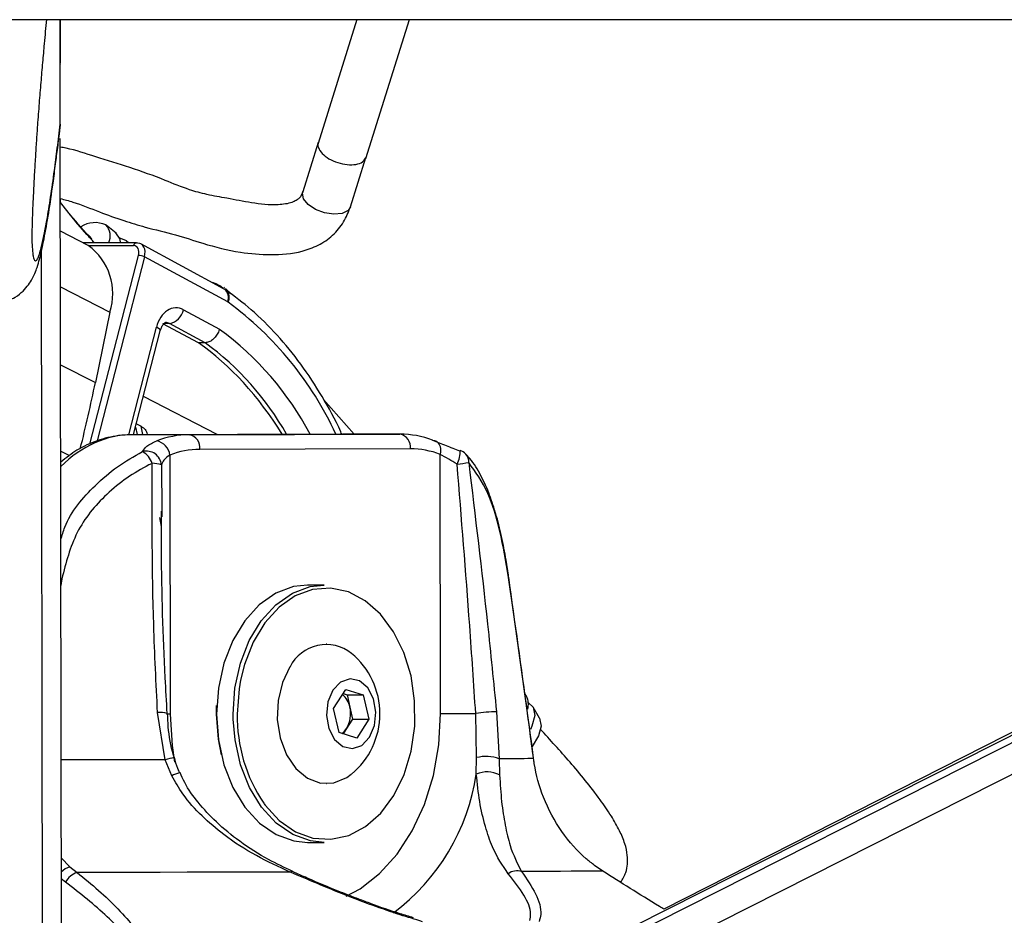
# Model space of a CAD drawing. Header units: millimetres. Extents: x 20 to 22981, y 40 to 19992.
# Tile 115 of 120: x 20424 to 20558, y 6491 to 6612. Entities that reach past the tile are written whole.
import ezdxf

# ---------------------------------------------------------------- set-up
doc = ezdxf.new("R2010")
doc.units = ezdxf.units.MM
doc.header["$LTSCALE"] = 2

msp = doc.modelspace()

# ---------------------------------------------------------------- linework, layer by layer
at = {"color": 7, "linetype": 'Continuous', "lineweight": 25}
for p, q in [((20412.57, 6612.47), (22952.49, 6612.47)), ((20429.38, 6597.93), (20429.36, 6612.47)), ((20429.38, 6597.93), (20429.36, 6612.47)), ((20429.36, 6612.47), (20429.37, 6606.82)), ((20429.37, 6600.16), (20429.36, 6612.47)), ((20429.37, 6598.25), (20429.36, 6612.47)), ((20429.37, 6599.75), (20429.36, 6612.47)), ((20469.72, 6612.47), (20464.42, 6595.64)), ((20470.9, 6593.59), (20476.84, 6612.47)), ((20751.37, 6612.47), (20507.48, 6489.19)), ((20749.53, 6612.47), (20511.46, 6491.49)), ((20429.37, 6606.82), (20429.36, 6606.62)), ((20429.37, 6604.92), (20429.37, 6606.82)), ((20429.37, 6604.91), (20429.37, 6606.42)), ((20429.37, 6604.92), (20429.37, 6604.91)), ((20429.37, 6598.24), (20429.37, 6599.75)), ((20429.37, 6598.24), (20429.31, 6597.61)), ((20429.37, 6598.25), (20429.37, 6598.24)), ((20429.54, 6479.79), (20429.38, 6596.32)), ((20464.46, 6595.77), (20462.34, 6589.03)), ((20468.82, 6586.99), (20470.94, 6593.73)), ((20429.39, 6587.61), (20429.39, 6588.14)), ((20430.47, 6586.27), (20429.39, 6587.61)), ((20433.19, 6581.74), (20429.4, 6583.69)), ((20436.99, 6583.45), (20435.62, 6584.52)), ((20438.67, 6582.12), (20438.35, 6582.37)), ((20439.75, 6582.12), (20432.45, 6582.12)), ((20451.68, 6575.83), (20440.35, 6581.97)), ((20452.14, 6574.07), (20440.82, 6580.2)), ((20451.72, 6576), (20451.6, 6576.07)), ((20451.93, 6575.67), (20451.68, 6575.83)), ((20451.84, 6575.89), (20452.52, 6575.2)), ((20452.56, 6575.18), (20452.33, 6575.45)), ((20446.12, 6573.01), (20451.03, 6570.35)), ((20436.1, 6572.68), (20434.15, 6563.1)), ((20439.35, 6556.02), (20442.98, 6570.14)), ((20444.23, 6571.14), (20443.34, 6571.11)), ((20448.17, 6568.5), (20443.34, 6571.11)), ((20449.07, 6568.52), (20444.23, 6571.14)), ((20449.07, 6568.52), (20448.17, 6568.5)), ((20469.33, 6556.09), (20465.18, 6560.82)), ((20439.73, 6557.5), (20440.38, 6557.17)), ((20467.77, 6556.09), (20439.14, 6556.01)), ((20446.93, 6556.01), (20439.14, 6556.01)), ((20441.24, 6556.02), (20441.22, 6556.09)), ((20446.93, 6556.01), (20475.56, 6556.09)), ((20475.56, 6556.09), (20467.77, 6556.09)), ((20476.98, 6554.09), (20448.34, 6554.01)), ((20444.28, 6553.24), (20444.32, 6518)), ((20481.09, 6518.1), (20481.05, 6553.34)), ((20443.19, 6545.6), (20443.19, 6544.83)), ((20465.25, 6535.55), (20462.99, 6535.55)), ((20465.58, 6527.55), (20465.54, 6527.55)), ((20466.54, 6518.79), (20468.19, 6521.35)), ((20467.82, 6520.79), (20468.37, 6520.61)), ((20468.19, 6521.35), (20470.58, 6520.61)), ((20468.37, 6520.61), (20470.58, 6520.61)), ((20468.37, 6520.61), (20468.75, 6518.96)), ((20470.58, 6520.61), (20471.32, 6517.31)), ((20492.77, 6520.43), (20492.54, 6520.82)), ((20443.65, 6511.8), (20442.61, 6518.21)), ((20450.62, 6518.02), (20450.64, 6519.16)), ((20467.28, 6515.49), (20466.54, 6518.79)), ((20468.75, 6518.96), (20469.12, 6517.31)), ((20485.99, 6512.1), (20485.86, 6518.11)), ((20488.69, 6518.33), (20489.06, 6511.92)), ((20494.55, 6517.45), (20493.66, 6518.94)), ((20469.12, 6517.31), (20468.29, 6516.03)), ((20469.12, 6517.31), (20471.32, 6517.31)), ((20471.32, 6517.31), (20469.68, 6514.75)), ((20469.68, 6514.75), (20467.28, 6515.49)), ((20468.29, 6516.03), (20467.84, 6515.32)), ((20444.53, 6509.61), (20443.65, 6511.8)), ((20485.94, 6509.84), (20485.99, 6512.1)), ((20489.06, 6511.92), (20489.11, 6509.73)), ((20465.54, 6508.55), (20465.58, 6508.55)), ((20462.99, 6500.55), (20465.25, 6500.55)), ((20430.69, 6497.24), (20431.67, 6496.46)), ((20503.13, 6496.65), (20502, 6497.43))]:
    msp.add_line(p, q, dxfattribs=at)
at = {"color": 8, "linetype": 'Continuous', "lineweight": 25}
for p, q in [((20429.38, 6597.93), (20429.36, 6612.47)), ((20429.38, 6597.93), (20429.36, 6612.47)), ((20429.37, 6606.82), (20429.36, 6612.47)), ((20503.6, 6481.93), (20761.86, 6612.47)), ((20504.24, 6486.57), (20753.32, 6612.47)), ((20429.37, 6606.42), (20429.37, 6606.82)), ((20429.37, 6606.44), (20429.37, 6606.42)), ((20429.58, 6446.15), (20429.38, 6596.32)), ((20429.39, 6587.61), (20429.39, 6588.14)), ((20427.02, 6441.33), (20426.83, 6581.09)), ((20439.35, 6581.72), (20433.22, 6581.72)), ((20433.4, 6554.72), (20440, 6580.41)), ((20440.82, 6580.2), (20434.39, 6555.19)), ((20429.41, 6576.12), (20436.1, 6572.68)), ((20451.49, 6575.93), (20451.07, 6576.25)), ((20438.69, 6555.98), (20442.45, 6570.64)), ((20429.42, 6565.53), (20434.15, 6563.1)), ((20450.72, 6556.05), (20440.68, 6561.2)), ((20439.61, 6557.06), (20439.83, 6556.02)), ((20440.61, 6556.02), (20440.38, 6557.17)), ((20429.44, 6553.79), (20430.64, 6553.17)), ((20443.14, 6551.9), (20443.19, 6545.6)), ((20443.15, 6543.51), (20442.9, 6544.75)), ((20429.46, 6536.44), (20429.59, 6536.42)), ((20429.59, 6536.42), (20429.46, 6535.51)), ((20452.89, 6517.3), (20452.88, 6518.02)), ((20429.51, 6498.45), (20430.69, 6497.24)), ((20430.1, 6495.15), (20429.51, 6495.62))]:
    msp.add_line(p, q, dxfattribs=at)
at = {"color": 8, "linetype": 'Continuous', "lineweight": 25, "flags": 128}
for points in [[(20468.82, 6586.99), (20468.5, 6586.51), (20467.7, 6586.11), (20466.58, 6586), (20465.3, 6586.19), (20464.07, 6586.66), (20463.07, 6587.34), (20462.45, 6588.12), (20462.3, 6588.88), (20462.36, 6589.11)], [(20442.98, 6570.14), (20442.98, 6570.16), (20442.95, 6570.26), (20442.85, 6570.38), (20442.68, 6570.51), (20442.45, 6570.64)], [(20453.89, 6522.63), (20453.69, 6521.46), (20453.45, 6518.02)], [(20444.32, 6518), (20443.91, 6518), (20443.81, 6518)], [(20444.32, 6518), (20444.58, 6513.72), (20444.92, 6511.49)], [(20468.23, 6493.25), (20470.13, 6494.26), (20472.79, 6496.31), (20475.19, 6498.96), (20477.24, 6502.12), (20478.89, 6505.72), (20480.11, 6509.66), (20480.85, 6513.82), (20481.09, 6518.1)], [(20443.65, 6511.8), (20441.51, 6511.8), (20439.36, 6511.79), (20437.18, 6511.79), (20434.98, 6511.79), (20432.76, 6511.78), (20430.54, 6511.78), (20429.49, 6511.78)]]:
    msp.add_lwpolyline(points, dxfattribs=at)
at = {"color": 7, "linetype": 'Continuous', "lineweight": 25, "flags": 128}
for points in [[(20437.58, 6582.12), (20437.52, 6582.6), (20436.95, 6583.48)], [(20438.61, 6582.12), (20438.31, 6582.41), (20437.48, 6582.74)], [(20439.75, 6582.12), (20439.82, 6582.11), (20439.9, 6582.08)], [(20451.07, 6576.25), (20450.56, 6576.53), (20450.07, 6576.7)], [(20480, 6555.27), (20480.27, 6555.23), (20480.51, 6555.12), (20480.72, 6554.94), (20480.89, 6554.7), (20481.01, 6554.41), (20481.08, 6554.08), (20481.09, 6553.71), (20481.05, 6553.34)], [(20483.66, 6553.82), (20483.74, 6553.88), (20483.76, 6553.88)], [(20490.32, 6536.59), (20490.35, 6536.62), (20490.35, 6536.65)], [(20462.99, 6535.55), (20461.09, 6535.35), (20458.67, 6534.45), (20456.43, 6532.89), (20454.45, 6530.71), (20452.82, 6528.02), (20451.61, 6524.92), (20450.87, 6521.54), (20450.62, 6518.02)], [(20452.88, 6518.02), (20453.13, 6521.54), (20453.87, 6524.92), (20455.08, 6528.02), (20456.71, 6530.71), (20458.69, 6532.89), (20460.94, 6534.45), (20463.36, 6535.35), (20465.25, 6535.55)], [(20457.05, 6505.87), (20457.22, 6505.64), (20459.16, 6503.52), (20461.36, 6502.01), (20463.73, 6501.15), (20466.17, 6500.98), (20468.59, 6501.51), (20470.88, 6502.71), (20472.96, 6504.55), (20474.73, 6506.94), (20476.12, 6509.78), (20477.08, 6512.96), (20477.57, 6516.36), (20477.56, 6519.82), (20477.07, 6523.2), (20476.1, 6526.38), (20474.7, 6529.22), (20472.92, 6531.6), (20470.84, 6533.42), (20468.55, 6534.62), (20466.13, 6535.13), (20463.68, 6534.95), (20461.32, 6534.08), (20459.12, 6532.55), (20457.19, 6530.42), (20455.6, 6527.79), (20454.42, 6524.77), (20453.89, 6522.63)], [(20460.61, 6524.45), (20459.58, 6522.31), (20458.99, 6519.87), (20458.88, 6517.28), (20459.28, 6514.76), (20460.14, 6512.48), (20461.41, 6510.61), (20462.98, 6509.29), (20464.75, 6508.63), (20466.58, 6508.66), (20468.34, 6509.39), (20468.95, 6509.84)], [(20466.45, 6521.25), (20465.77, 6519.66), (20465.58, 6517.83), (20465.89, 6516.03), (20466.67, 6514.54), (20467.79, 6513.58), (20469.09, 6513.31), (20470.36, 6513.75), (20471.42, 6514.86), (20472.09, 6516.44), (20472.29, 6518.28), (20471.97, 6520.07), (20471.19, 6521.57), (20470.07, 6522.52), (20468.77, 6522.8), (20467.5, 6522.35), (20466.45, 6521.25)], [(20493.02, 6519.52), (20493.66, 6518.94), (20493.9, 6517.81), (20493.51, 6516.37), (20493.29, 6515.92)], [(20450.62, 6518.02), (20450.88, 6514.5), (20451.63, 6511.12), (20452.85, 6508.03), (20454.48, 6505.35), (20456.47, 6503.18), (20458.72, 6501.63), (20461.14, 6500.75), (20462.99, 6500.55)], [(20451.28, 6512.46), (20450.87, 6514.58), (20450.62, 6518.02)], [(20481.09, 6518.1), (20481.59, 6518.1), (20482.14, 6518.1), (20482.74, 6518.11), (20483.37, 6518.11), (20484.01, 6518.11), (20484.65, 6518.11), (20485.28, 6518.11), (20485.86, 6518.11)], [(20465.25, 6500.55), (20463.4, 6500.75), (20460.98, 6501.63), (20458.73, 6503.18), (20456.75, 6505.35), (20455.11, 6508.03), (20453.89, 6511.12), (20453.14, 6514.5), (20452.89, 6517.3)], [(20494.55, 6517.45), (20494.55, 6517.45), (20494.77, 6516.39), (20494.41, 6515.03), (20493.53, 6513.58)], [(20493.72, 6511.95), (20493.36, 6511.95), (20492.94, 6511.95), (20492.45, 6511.94), (20491.89, 6511.94), (20491.28, 6511.94), (20490.6, 6511.93), (20489.86, 6511.93), (20489.06, 6511.92)], [(20493.72, 6511.95), (20493.74, 6511.99), (20493.74, 6512)], [(20460.65, 6496.51), (20457.26, 6496.51), (20453.79, 6496.5), (20450.25, 6496.49), (20446.64, 6496.49), (20442.97, 6496.48), (20439.25, 6496.47), (20435.48, 6496.47), (20431.67, 6496.46)], [(20503.13, 6496.65), (20502.3, 6496.65), (20501.32, 6496.64), (20500.17, 6496.63), (20498.86, 6496.63), (20497.4, 6496.62), (20495.78, 6496.61), (20494.01, 6496.6), (20492.09, 6496.6)]]:
    msp.add_lwpolyline(points, dxfattribs=at)
at = {"color": 7, "linetype": 'Continuous', "lineweight": 25}
for centre, radius, start, end in [((20434.13, 6581.21), 3.65, 66.4773, 122.1768), ((20433.97, 6583.05), 2.2, 334.8802, 42.9551), ((20428.53, 6575.24), 7.99, 341.286, 54.3941), ((20439.92, 6578.33), 2.08, 64.258, 87.7786), ((20443.79, 6573.48), 2.38, 280.5543, 348.5826), ((20451.84, 6573.52), 0.625, 55.1585, 61.4957), ((20223.32, 6606.22), 215.19, 345.9831, 348.4421), ((20446.99, 6543.63), 12.38, 90.2987, 111.3119), ((20446.57, 6554.26), 1.79, 352.0505, 78.581), ((20475.21, 6554.34), 1.79, 352.0505, 78.581), ((20475.57, 6543.73), 12.36, 68.9808, 90.0143), ((20442.1, 6553.01), 2.19, 5.9216, 79.6723), ((20476.98, 6542.76), 11.33, 68.9808, 90.0143), ((20441.09, 6551.71), 2.07, 5.3152, 104.8503), ((20439.06, 6551.11), 3, 19.6308, 60.0223), ((20448.4, 6542.67), 11.35, 90.2987, 111.3119), ((20483.06, 6552.01), 2, 42.9756, 69.3308), ((20441.95, 6548.69), 3.43, 69.562, 91.0627), ((20477.65, 6598.02), 46.36, 277.0438, 279.0147), ((20465.53, 6521.96), 5.51, 51.5113, 153.1227), ((20462.21, 6518.05), 10.63, 309.3893, 50.6107), ((20465.82, 6518.41), 2.98, 10.7119, 49.5283), ((20490.48, 6519.33), 2.54, 345.0231, 25.7737), ((20464.91, 6518.06), 3.95, 329.1522, 13.309), ((20489.22, 6493.74), 24.6, 91.2217, 97.8371), ((20466.28, 6517.3), 2.38, 305.9742, 327.9576), ((20487.23, 6506.81), 5.43, 70.2994, 103.2), ((20487.41, 6506.53), 3.62, 62.0972, 113.9982), ((20491.49, 6494.63), 2.06, 73.0354, 125.8405), ((20432.39, 6494), 2.56, 106.446, 153.3275)]:
    msp.add_arc(centre, radius, start, end, dxfattribs=at)
at = {"color": 8, "linetype": 'Continuous', "lineweight": 25}
for centre, radius, start, end in [((20439.79, 6581.68), 0.442, 95.3442, 174.1254), ((20450.75, 6574.64), 1.51, 337.6149, 51.777), ((20450.95, 6574.67), 1.4, 333.0412, 45.8379), ((20424.85, 6536.73), 46.25, 24.7447, 53.7542), ((20426.46, 6536.71), 41.65, 27.7058, 53.8562), ((20425.69, 6536.56), 39.6, 29.5207, 53.808), ((20479.52, 6553.88), 4.24, 333.8919, 0.0892), ((20483.4, 6552.36), 1.52, 355.348, 41.6284), ((20443.03, 6515.49), 2.76, 71.5238, 98.7478), ((20474.49, 6517.66), 21.05, 179.0121, 214.0579), ((20449.13, 6492.71), 19.86, 102.4214, 106.0131), ((20446.88, 6504.97), 5.21, 104.0782, 116.8587), ((20457.31, 6514.14), 28.95, 306.8344, 351.4544), ((20431.43, 6494.75), 2.6, 106.5447, 137.5646), ((20460.88, 6496.27), 0.332, 74.8699, 133.6007)]:
    msp.add_arc(centre, radius, start, end, dxfattribs=at)
at = {"color": 7, "linetype": 'Continuous', "lineweight": 25}
for centre, major_axis, ratio, start_param, end_param in [((20439.01, 6580.41), (0.64, 1.25), 0.664507, 5.041384, 6.61218), ((20439.41, 6580.2), (0.93, 1.77), 0.663275, 5.045841, 6.616637), ((20445.11, 6569.27), (0, 4), 0.706963, 5.916984, 7.504924), ((20435.42, 6525.51), (-4.24, 47.91), 0.687394, 5.341752, 5.76122)]:
    msp.add_ellipse(centre, major_axis=major_axis, ratio=ratio, start_param=start_param, end_param=end_param, dxfattribs=at)
at = {"color": 8, "linetype": 'Continuous', "lineweight": 25}
for centre, major_axis, ratio, start_param, end_param in [((20443.7, 6569.27), (0.06, 2), 0.69905, 5.938194, 6.32045), ((20439.11, 6532.01), (0.12, 24), 0.707093, 0.005537, 0.613333)]:
    msp.add_ellipse(centre, major_axis=major_axis, ratio=ratio, start_param=start_param, end_param=end_param, dxfattribs=at)
at = {"color": 7, "linetype": 'Continuous', "lineweight": 25}
for points, knots in [([(20427.5, 6612.47), (20427.4, 6611.4), (20427.22, 6609.53), (20426.96, 6606.64), (20426.73, 6603.95), (20426.5, 6601.12), (20426.3, 6598.45), (20426.13, 6595.99), (20425.99, 6593.77), (20425.85, 6591.44), (20425.73, 6589.25), (20425.64, 6587.24), (20425.58, 6585.79), (20425.55, 6584.63), (20425.53, 6583.88), (20425.52, 6583.25), (20425.52, 6582.77), (20425.53, 6582.31), (20425.54, 6581.89), (20425.57, 6581.43), (20425.59, 6581.21), (20425.6, 6581.09)], [0, 0, 0, 0, 0.128597, 0.223953, 0.31945, 0.415509, 0.511847, 0.576971, 0.642283, 0.708486, 0.775244, 0.818552, 0.862578, 0.882805, 0.903427, 0.916874, 0.930776, 0.942207, 0.959159, 0.976527, 1, 1, 1, 1]), ([(20428.74, 6592.87), (20428.84, 6593.59), (20429.04, 6595.07), (20429.24, 6596.74), (20429.34, 6597.61)], [0, 0, 0, 0, 0.48168, 1, 1, 1, 1]), ([(20462.34, 6589.03), (20462.22, 6588.74), (20462.06, 6588.32), (20461.48, 6587.86), (20460.58, 6587.46), (20458.5, 6587.17), (20455.48, 6587.48), (20452.23, 6588.16), (20449.41, 6588.62), (20446.58, 6589.4), (20443.21, 6590.82), (20438.93, 6592.38), (20434.37, 6593.72), (20431.22, 6594.8), (20429.64, 6595.09), (20429.38, 6595.14)], [0, 0, 0, 0, 0.045426, 0.065527, 0.087855, 0.14429, 0.246175, 0.339884, 0.417181, 0.485314, 0.584744, 0.725045, 0.858917, 0.976741, 1, 1, 1, 1]), ([(20422.25, 6574.28), (20422.59, 6574.42), (20423.39, 6574.74), (20424.35, 6575.55), (20425.12, 6576.45), (20425.61, 6577.28), (20425.97, 6578.06), (20426.28, 6578.92), (20426.69, 6580.32), (20427.2, 6582.63), (20427.8, 6586.1), (20428.32, 6589.57), (20428.63, 6591.98), (20428.74, 6592.87)], [0, 0, 0, 0, 0.024575, 0.056989, 0.088413, 0.121864, 0.161595, 0.215713, 0.299708, 0.484608, 0.686766, 0.884153, 1, 1, 1, 1]), ([(20429.39, 6588.14), (20429.96, 6587.99), (20431.77, 6587.5), (20434.59, 6586.34), (20437.83, 6585.18), (20441.29, 6584.1), (20444.94, 6583.31), (20449.17, 6581.86), (20453.5, 6580.76), (20458.04, 6580.42), (20461.68, 6580.69), (20464.52, 6581.73), (20466.48, 6583.07), (20467.99, 6584.86), (20468.55, 6586.29), (20468.82, 6586.99)], [0, 0, 0, 0, 0.041403, 0.131121, 0.212364, 0.281085, 0.377195, 0.465056, 0.584125, 0.678153, 0.777296, 0.831112, 0.888334, 0.945727, 1, 1, 1, 1]), ([(20433.66, 6582.64), (20432.66, 6583.72), (20431.52, 6584.96), (20430.59, 6586.12), (20430.47, 6586.27)], [0, 0, 0, 0, 0.876967, 1, 1, 1, 1]), ([(20467.64, 6556.09), (20467.6, 6556.19), (20466.84, 6558.02), (20465.01, 6561.25), (20462.14, 6565.69), (20458.9, 6569.63), (20455.5, 6573.02), (20453.08, 6574.82), (20451.93, 6575.67)], [0, 0, 0, 0, 0.011933, 0.213395, 0.414893, 0.616338, 0.817608, 1, 1, 1, 1]), ([(20442.98, 6570.14), (20443.02, 6570.29), (20443.13, 6570.65), (20443.38, 6571.05), (20443.63, 6571.26), (20443.69, 6571.28), (20443.7, 6571.27), (20443.71, 6571.27)], [0, 0, 0, 0, 0.16552, 0.389685, 0.61698, 0.874266, 1, 1, 1, 1]), ([(20451.03, 6570.35), (20451.02, 6570.34), (20450.98, 6570.21), (20450.85, 6569.88), (20450.55, 6569.39), (20450.09, 6568.91), (20449.57, 6568.59), (20449.24, 6568.54), (20449.07, 6568.52)], [0, 0, 0, 0, 0.01338, 0.132382, 0.349521, 0.566424, 0.78321, 1, 1, 1, 1]), ([(20440.38, 6557.17), (20440.58, 6557.02), (20441.02, 6556.72), (20441.14, 6556.31), (20441.2, 6556.09)], [0, 0, 0, 0, 0.45824, 1, 1, 1, 1]), ([(20439.13, 6556.01), (20438.52, 6555.99), (20436.91, 6555.92), (20434.37, 6555.27), (20431.71, 6554.07), (20430.16, 6552.86), (20429.44, 6552.29)], [0, 0, 0, 0, 0.177254, 0.4624, 0.748214, 1, 1, 1, 1]), ([(20440.56, 6553.71), (20440.72, 6553.96), (20441.07, 6554.5), (20441.99, 6554.93), (20442.49, 6555.17)], [0, 0, 0, 0, 0.4618614, 1, 1, 1, 1]), ([(20480, 6555.27), (20480.59, 6555.04), (20481.69, 6554.61), (20483.03, 6554.07), (20483.66, 6553.82)], [0, 0, 0, 0, 0.538139, 1, 1, 1, 1]), ([(20444.28, 6553.24), (20443.97, 6553.02), (20443.4, 6552.62), (20443.23, 6552.13), (20443.14, 6551.9)], [0, 0, 0, 0, 0.5305867, 1, 1, 1, 1]), ([(20483.33, 6552.01), (20482.94, 6552.24), (20482.1, 6552.72), (20481.41, 6553.12), (20481.05, 6553.34)], [0, 0, 0, 0, 0.469413, 1, 1, 1, 1]), ([(20488.52, 6545.46), (20488.24, 6546.37), (20487.63, 6548.31), (20486.41, 6550.81), (20485.37, 6552.54), (20484.62, 6553.23), (20484.5, 6553.34)], [0, 0, 0, 0, 0.277954, 0.599947, 0.935845, 1, 1, 1, 1]), ([(20441.88, 6552.12), (20441.74, 6552.04), (20439.52, 6550.98), (20435.67, 6548.28), (20431.26, 6542.93), (20430.15, 6538.59), (20429.59, 6536.42)], [0, 0, 0, 0, 0.025047, 0.371523, 0.686338, 1, 1, 1, 1]), ([(20442.61, 6518.21), (20442.41, 6522.19), (20441.84, 6533.49), (20441.87, 6544.79), (20441.88, 6552.12)], [0, 0, 0, 0, 0.351724, 1, 1, 1, 1]), ([(20485.86, 6518.11), (20485.6, 6522.09), (20484.83, 6533.39), (20483.92, 6544.69), (20483.33, 6552.01)], [0, 0, 0, 0, 0.351797, 1, 1, 1, 1]), ([(20490.32, 6536.59), (20489.96, 6538.74), (20489.24, 6543.06), (20487.53, 6548.64), (20485.83, 6550.97), (20484.91, 6552.23)], [0, 0, 0, 0, 0.313753, 0.62866, 1, 1, 1, 1]), ([(20484.91, 6552.23), (20485.79, 6544.91), (20487.16, 6533.62), (20488.29, 6522.31), (20488.69, 6518.33)], [0, 0, 0, 0, 0.648276, 1, 1, 1, 1]), ([(20443.92, 6518.1), (20443.83, 6519.72), (20443.42, 6527.1), (20443.1, 6536.27), (20443.15, 6543.82), (20443.16, 6545.6)], [0, 0, 0, 0, 0.176185, 0.805195, 1, 1, 1, 1]), ([(20490.34, 6536.63), (20490.23, 6537.41), (20489.96, 6539.32), (20489.37, 6542.21), (20488.88, 6544.4), (20488.55, 6545.39), (20488.52, 6545.46)], [0, 0, 0, 0, 0.242293, 0.598367, 0.969141, 1, 1, 1, 1]), ([(20493.74, 6512), (20493.46, 6514.05), (20492.36, 6522.27), (20491.21, 6530.48), (20490.35, 6536.65)], [0, 0, 0, 0, 0.249839, 1, 1, 1, 1]), ([(20493.72, 6511.95), (20493.55, 6513.26), (20492.67, 6519.8), (20491.53, 6528.01), (20490.56, 6534.91), (20490.32, 6536.59)], [0, 0, 0, 0, 0.159188, 0.795943, 1, 1, 1, 1]), ([(20444.87, 6512.11), (20444.83, 6512.22), (20444.43, 6513.58), (20444.05, 6515.59), (20443.99, 6517.5), (20443.97, 6518.1)], [0, 0, 0, 0, 0.056247, 0.699143, 1, 1, 1, 1]), ([(20505.58, 6495.13), (20505.84, 6495.56), (20506.47, 6496.64), (20506.59, 6498.53), (20506.18, 6500.41), (20505.42, 6502.23), (20504.25, 6504.27), (20502.01, 6507.51), (20498.72, 6511.51), (20495.99, 6514.49), (20494.64, 6515.97)], [0, 0, 0, 0, 0.070898, 0.175209, 0.243206, 0.317544, 0.401782, 0.502549, 0.754355, 1, 1, 1, 1]), ([(20445.63, 6510.03), (20445.54, 6510.22), (20445.21, 6510.88), (20445.04, 6511.61), (20444.92, 6512.13)], [0, 0, 0, 0, 0.284928, 1, 1, 1, 1]), ([(20502, 6497.43), (20501.63, 6497.72), (20500.04, 6498.97), (20497.46, 6501.84), (20494.99, 6506.4), (20494.01, 6509.96), (20493.75, 6511.73), (20493.72, 6511.95)], [0, 0, 0, 0, 0.095474, 0.402352, 0.701252, 0.962182, 1, 1, 1, 1]), ([(20460.98, 6496.61), (20459.87, 6497.13), (20457.38, 6498.28), (20453.88, 6500.54), (20450.66, 6503.16), (20448.17, 6505.86), (20446.5, 6508.14), (20445.87, 6509.59), (20445.67, 6510.05)], [0, 0, 0, 0, 0.18063, 0.404763, 0.601627, 0.775755, 0.929813, 1, 1, 1, 1]), ([(20460.65, 6496.51), (20459.1, 6497.22), (20455.96, 6498.65), (20451.93, 6501.27), (20448.59, 6504.11), (20446.16, 6506.79), (20445.01, 6508.78), (20444.53, 6509.61)], [0, 0, 0, 0, 0.245373, 0.495297, 0.678097, 0.864612, 1, 1, 1, 1]), ([(20490.28, 6496.3), (20489.52, 6497.42), (20488.31, 6499.18), (20487.15, 6502.68), (20486.36, 6505.92), (20486.08, 6508.57), (20485.94, 6509.84)], [0, 0, 0, 0, 0.367123, 0.580074, 0.797975, 1, 1, 1, 1]), ([(20489.11, 6509.73), (20489.19, 6508.5), (20489.34, 6505.96), (20489.86, 6502.82), (20490.63, 6499.43), (20491.53, 6497.69), (20492.09, 6496.6)], [0, 0, 0, 0, 0.202402, 0.415938, 0.635024, 1, 1, 1, 1]), ([(20478.63, 6489.77), (20477.62, 6490.08), (20474.05, 6491.15), (20467.92, 6493.41), (20463.1, 6495.47), (20460.65, 6496.51)], [0, 0, 0, 0, 0.163716, 0.575625, 1, 1, 1, 1]), ([(20469.97, 6492.84), (20469.14, 6493.16), (20466.75, 6494.07), (20463.75, 6495.34), (20461.63, 6496.29), (20460.97, 6496.59)], [0, 0, 0, 0, 0.267669, 0.771308, 1, 1, 1, 1]), ([(20492.09, 6496.6), (20492.79, 6495.57), (20494.21, 6493.5), (20494.89, 6491.23), (20494.57, 6490.12), (20494.48, 6489.81)], [0, 0, 0, 0, 0.413472, 0.836281, 1, 1, 1, 1]), ([(20511.46, 6491.49), (20511.25, 6491.61), (20508.25, 6493.41), (20505.6, 6495.09), (20503.13, 6496.65)], [0, 0, 0, 0, 0.069311, 1, 1, 1, 1]), ([(20434.15, 6473.92), (20434.37, 6473.97), (20436.13, 6474.38), (20438.97, 6475.47), (20441.09, 6477.45), (20441.85, 6479.53), (20441.74, 6482.2), (20439.97, 6485.92), (20435.99, 6490.54), (20432.08, 6493.6), (20430.1, 6495.15)], [0, 0, 0, 0, 0.015691, 0.122163, 0.228402, 0.312822, 0.400463, 0.572539, 0.783608, 1, 1, 1, 1]), ([(20431.67, 6496.46), (20432.66, 6495.65), (20434.65, 6494.04), (20437.28, 6491.5), (20439.59, 6488.88), (20441.33, 6486.38), (20442.48, 6484.02), (20442.97, 6482.21), (20443.06, 6480.78), (20442.95, 6479.72), (20442.63, 6478.68), (20442.04, 6477.59), (20441.06, 6476.49), (20439.6, 6475.44), (20437.71, 6474.55), (20435.99, 6474.01), (20434.93, 6473.76), (20434.69, 6473.71)], [0, 0, 0, 0, 0.1038, 0.208013, 0.313912, 0.420645, 0.50579, 0.591922, 0.634501, 0.67733, 0.721152, 0.765432, 0.819174, 0.87433, 0.928262, 0.983961, 1, 1, 1, 1]), ([(20493.23, 6489.94), (20493.28, 6490.23), (20493.46, 6491.26), (20492.59, 6493.39), (20491.06, 6495.32), (20490.28, 6496.3)], [0, 0, 0, 0, 0.161875, 0.574916, 1, 1, 1, 1]), ([(20477.39, 6490.3), (20476.79, 6490.48), (20474.86, 6491.05), (20472.36, 6491.92), (20470.53, 6492.63), (20469.97, 6492.84)], [0, 0, 0, 0, 0.242769, 0.767885, 1, 1, 1, 1])]:
    msp.add_open_spline(points, degree=3, knots=knots, dxfattribs=at)
at = {"color": 8, "linetype": 'Continuous', "lineweight": 25}
for points, knots in [([(20425.6, 6581.09), (20425.61, 6580.98), (20425.64, 6580.6), (20425.7, 6580.25), (20425.79, 6579.93), (20425.92, 6579.66), (20426.11, 6579.64), (20426.35, 6580.03), (20426.6, 6580.72), (20426.88, 6581.76), (20427.2, 6583.22), (20427.61, 6585.41), (20428.07, 6588.27), (20428.55, 6591.61), (20428.98, 6594.94), (20429.24, 6597.15), (20429.37, 6598.25)], [0, 0, 0, 0, 0.011534, 0.038569, 0.064927, 0.091453, 0.15859, 0.226486, 0.291614, 0.356967, 0.448954, 0.541228, 0.67093, 0.801092, 0.900469, 1, 1, 1, 1]), ([(20464.5, 6595.75), (20464.47, 6595.71), (20464.31, 6595.46), (20464.51, 6594.85), (20465.12, 6594.07), (20466.15, 6593.37), (20467.42, 6592.88), (20468.73, 6592.68), (20469.87, 6592.8), (20470.67, 6593.17), (20470.83, 6593.57), (20470.9, 6593.74)], [0, 0, 0, 0, 0.026289, 0.151289, 0.276289, 0.401289, 0.526289, 0.651289, 0.776289, 0.901289, 1, 1, 1, 1]), ([(20433.99, 6582.18), (20433.66, 6582.54), (20432.51, 6583.8), (20431.29, 6585.18), (20430.53, 6586.18), (20430.47, 6586.26)], [0, 0, 0, 0, 0.268306, 0.9363098, 1, 1, 1, 1]), ([(20429.45, 6541.73), (20429.62, 6542.3), (20430.44, 6545.18), (20433.39, 6548.5), (20437.1, 6551.79), (20439.4, 6553.06), (20440.56, 6553.71)], [0, 0, 0, 0, 0.103714, 0.516857, 0.755191, 1, 1, 1, 1])]:
    msp.add_open_spline(points, degree=3, knots=knots, dxfattribs=at)

doc.saveas('drawing.dxf')
